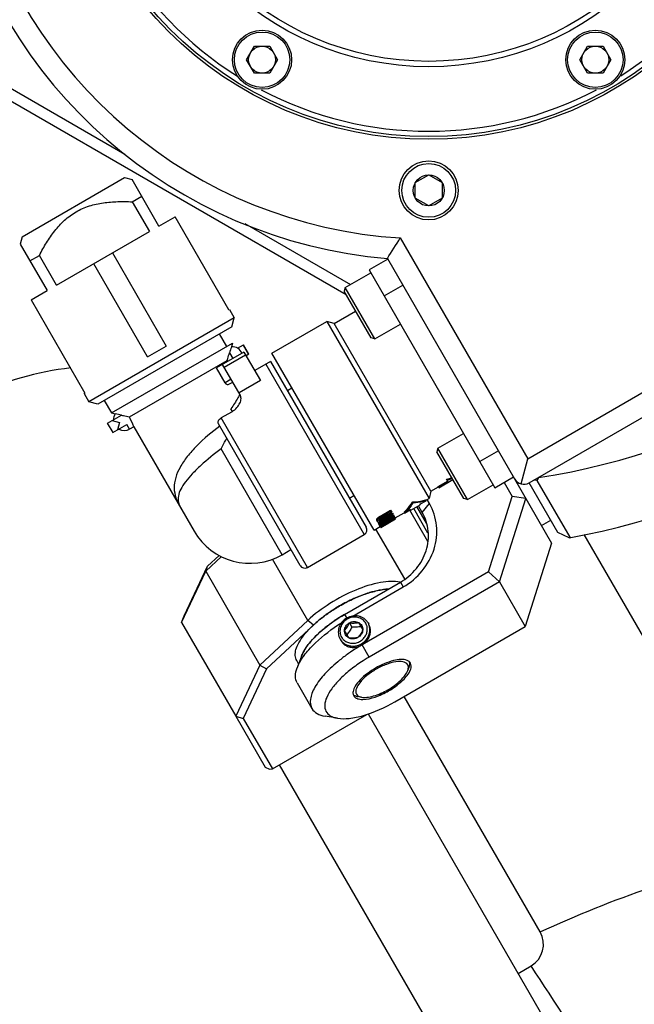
# Model space of a CAD drawing. Header units: millimetres. Extents: x 0 to 2550, y 0 to 1188.
# Tile 6 of 218: x 311 to 322, y 108 to 127. Entities that reach past the tile are written whole.
import ezdxf

# ---------------------------------------------------------------- set-up
doc = ezdxf.new("R2010")
doc.units = ezdxf.units.MM
doc.header["$LTSCALE"] = 46.255
for name, color, linetype in [('A2440103_ABL742', 7, 'CONTINUOUS'), ('CSHCS-BR-M4-12_203_PBL734', 7, 'CONTINUOUS'), ('FWSRM-D10-V4-E2-T2_5_PBL736', 7, 'CONTINUOUS'), ('K3D-JN1AS10ML2-R-V1_JAE_PROPRIE_PBL738', 7, 'CONTINUOUS'), ('K3D-JN1FS10SL2-R8_JAE_CONNECTOR_PBL690', 7, 'CONTINUOUS'), ('M2000901_PBL613', 7, 'CONTINUOUS'), ('M2300101_PBL670', 7, 'CONTINUOUS'), ('M2300202_PBL668', 7, 'CONTINUOUS'), ('M2300301_PBL692', 7, 'CONTINUOUS'), ('M2300602_PBL671', 7, 'CONTINUOUS'), ('M2410102_PBL687', 7, 'CONTINUOUS'), ('M2420202_PBL727', 7, 'CONTINUOUS'), ('M2440103_PBL837', 7, 'CONTINUOUS'), ('M2440802_PBL836', 7, 'CONTINUOUS'), ('P9140503_BOLT_PBL691', 7, 'CONTINUOUS'), ('P9140503_BOLT_PBL726', 7, 'CONTINUOUS'), ('P9140503_BOLT_PBL729', 7, 'CONTINUOUS'), ('P9140506_BOLT_PBL723', 7, 'CONTINUOUS'), ('P9140506_BOLT_PBL724', 7, 'CONTINUOUS'), ('SSHH-ST-M3-5_203_PBL688', 7, 'CONTINUOUS'), ('WFM_0608_06_2_PBL730', 7, 'CONTINUOUS'), ('WFM_0608_06_2_PBL793', 7, 'CONTINUOUS')]:
    doc.layers.add(name, color=color, linetype=linetype)

# ---------------------------------------------------------------- blocks, each defined once
blk = doc.blocks.new('M2440802_PBL836', base_point=(318.483, 131.16))
at = {"layer": 'M2440802_PBL836', "color": 7}
for centre, radius in [((318.483, 131.16), 5.5), ((318.483, 131.16), 5.4), ((318.483, 131.16), 4), ((318.483, 131.16), 3.9), ((316.256, 133.388), 0.42), ((318.483, 131.16), 2.56), ((318.483, 133.16), 0.56), ((320.71, 133.388), 0.42), ((315.333, 131.16), 0.5), ((318.483, 129.16), 0.56), ((316.256, 128.933), 0.42), ((320.71, 128.933), 0.42)]:
    blk.add_circle(centre, radius, dxfattribs=at)
at = {"layer": 'M2440802_PBL836', "color": 134}
for centre in [(316.256, 133.388), (320.71, 133.388), (316.256, 128.933), (320.71, 128.933)]:
    blk.add_arc(centre, 0.5, 255, 195, dxfattribs=at)
at = {"layer": 'M2440802_PBL836', "color": 7}
for centre, radius, start, end in [((318.483, 131.16), 2.66, 181.9695, 178.0305), ((316.751, 132.16), 0.56, 150, 146.699), ((320.215, 132.16), 0.56, 33.3009, 30), ((316.751, 130.16), 0.56, 213.3009, 210), ((320.215, 130.16), 0.56, 330, 326.699)]:
    blk.add_arc(centre, radius, start, end, dxfattribs=at)
blk = doc.blocks.new('M2440103_PBL837', base_point=(318.483, 131.16))
at = {"layer": 'M2440103_PBL837', "color": 7}
blk.add_circle((318.483, 131.16), 6.8, dxfattribs=at)
for start, end in [(62.2779, 117.7554), (122.2446, 177.7221), (2.0757, 57.9243), (182.0757, 237.9243), (302.2446, 357.7221), (242.2779, 297.7554)]:
    blk.add_arc((318.483, 131.16), 6.7, start, end, dxfattribs=at)
blk = doc.blocks.new('A2440103_ABL742', base_point=(318.483, 131.16))
at = {"layer": 'M2440103_PBL837'}
blk.add_blockref('M2440103_PBL837', (318.483, 131.16), dxfattribs=at)
at = {"layer": 'M2440802_PBL836'}
blk.add_blockref('M2440802_PBL836', (318.483, 131.16), dxfattribs=at)

msp = doc.modelspace()

# ---------------------------------------------------------------- linework, layer by layer
at = {"layer": 'CSHCS-BR-M4-12_203_PBL734', "color": 7}
msp.add_line((318.4648, 116.8319), (318.1295, 117.4126), dxfattribs=at)
at = {"layer": 'FWSRM-D10-V4-E2-T2_5_PBL736', "color": 7}
for p, q in [((318.469, 116.9846), (318.2041, 117.4433)), ((318.4425, 117.1705), (318.2648, 117.4783))]:
    msp.add_line(p, q, dxfattribs=at)
at = {"layer": 'K3D-JN1AS10ML2-R-V1_JAE_PROPRIE_PBL738', "color": 0}
for p, q in [((317.7196, 122.0826), (317.3732, 121.8826)), ((317.3732, 121.8826), (319.7132, 117.8296)), ((319.7132, 117.8296), (320.0596, 118.0296))]:
    msp.add_line(p, q, dxfattribs=at)
at = {"layer": 'K3D-JN1AS10ML2-R-V1_JAE_PROPRIE_PBL738', "color": 2}
for p, q in [((317.6532, 121.3976), (317.9996, 121.5976)), ((319.7796, 118.5146), (319.4332, 118.3146))]:
    msp.add_line(p, q, dxfattribs=at)
at = {"layer": 'K3D-JN1FS10SL2-R8_JAE_CONNECTOR_PBL690', "color": 7}
for p, q in [((310.9206, 122.4989), (312.8258, 123.5988)), ((312.8258, 123.5989), (312.9624, 123.5623)), ((313.4624, 122.6962), (312.9624, 123.5622)), ((312.9664, 123.1489), (313.1424, 123.2505)), ((312.9664, 123.1489), (313.2864, 122.5946)), ((313.4624, 122.6962), (313.763, 122.8698)), ((314.763, 121.1377), (313.763, 122.8698)), ((311.5599, 121.5978), (313.2864, 122.5946)), ((310.9206, 122.4989), (310.884, 122.3623)), ((310.884, 122.3622), (311.384, 121.4962)), ((312.5964, 122.1962), (313.5964, 120.4642)), ((311.064, 122.0505), (311.2399, 122.1521)), ((311.5599, 121.5978), (311.2399, 122.1521)), ((313.25, 120.2642), (312.25, 121.9962)), ((311.0833, 121.3227), (311.384, 121.4962)), ((311.0833, 121.3227), (312.0833, 119.5906)), ((314.763, 121.1377), (314.7742, 121.1442)), ((314.7742, 121.1442), (314.8642, 120.9883)), ((316.7252, 120.8849), (317.1236, 121.1149)), ((314.8642, 120.9883), (312.1622, 119.4283)), ((314.8203, 120.8244), (314.8642, 120.9883)), ((315.5667, 120.3315), (316.5886, 120.9215)), ((316.7252, 120.8849), (316.5886, 120.9215)), ((316.5886, 120.9215), (318.4886, 117.6307)), ((318.5252, 117.7673), (316.7252, 120.8849)), ((314.8203, 120.8244), (312.3261, 119.3844)), ((312.5824, 119.2205), (314.834, 120.5205)), ((314.7258, 120.458), (314.5908, 120.6919)), ((314.834, 120.5205), (314.8154, 120.451)), ((313.25, 120.2642), (313.5964, 120.4642)), ((315.0456, 120.354), (314.534, 120.0587)), ((314.9278, 120.4246), (315.0376, 120.488)), ((315.1376, 120.3148), (315.0376, 120.488)), ((315.0456, 120.354), (315.3526, 119.8224)), ((317.4667, 117.0407), (315.5667, 120.3315)), ((312.9129, 119.1458), (314.7335, 120.1969)), ((315.1376, 120.3148), (315.0856, 120.2848)), ((315.5401, 120.1776), (315.2456, 120.0076)), ((315.5401, 120.1776), (317.3201, 117.0946)), ((314.694, 119.7815), (314.534, 120.0587)), ((314.975, 119.5563), (314.6473, 120.124)), ((314.7658, 119.7537), (314.8373, 119.7949)), ((315.3526, 119.8224), (314.9542, 119.5924)), ((315.8526, 119.6364), (315.9392, 119.6864)), ((312.0722, 119.5842), (312.0833, 119.5906)), ((312.0722, 119.5842), (312.1622, 119.4283)), ((312.3261, 119.3844), (312.1622, 119.4283)), ((312.4474, 119.4544), (312.5824, 119.2205)), ((314.9686, 119.5674), (314.9658, 119.5622)), ((314.8128, 119.2374), (314.6222, 119.1274)), ((314.8301, 119.2474), (314.8028, 119.2946)), ((312.5087, 119.0279), (312.7686, 119.178)), ((312.5824, 119.2205), (312.6519, 119.2019)), ((312.5952, 119.0778), (312.7318, 119.0412)), ((312.7673, 119.1802), (312.769, 119.1799)), ((312.6088, 118.8548), (312.5088, 119.028)), ((312.6087, 118.8547), (312.8686, 119.0048)), ((312.7318, 119.0412), (312.6952, 118.9046)), ((312.9965, 118.9632), (312.9186, 118.9182)), ((312.9965, 118.9632), (314.1165, 117.0233)), ((316.0903, 116.3846), (314.571, 119.0161)), ((318.6606, 117.8527), (318.8338, 117.9527)), ((318.6738, 117.8299), (318.9336, 117.9799)), ((318.8438, 117.9354), (318.8145, 117.9862)), ((318.5252, 117.7673), (318.4886, 117.6307)), ((318.5252, 117.7673), (318.6638, 117.8473)), ((318.6738, 117.8299), (318.6606, 117.8527)), ((318.8438, 117.9354), (318.6706, 117.8354)), ((317.0062, 117.6382), (317.0928, 117.6882)), ((318.32, 117.5226), (318.4334, 117.588)), ((318.4334, 117.588), (318.4235, 117.6053)), ((318.4288, 117.5961), (318.4886, 117.6307)), ((313.8713, 117.4481), (313.8764, 117.4392)), ((317.5714, 117.2943), (317.7747, 117.4116)), ((317.7747, 117.4116), (317.7941, 117.3782)), ((318.0334, 117.3571), (318.1468, 117.4226)), ((318.1522, 117.4133), (318.1468, 117.4226)), ((318.1522, 117.4133), (318.3254, 117.5133)), ((318.1897, 117.5484), (318.1802, 117.5649)), ((318.32, 117.5226), (318.3254, 117.5133)), ((317.5155, 117.2207), (317.5265, 117.2016)), ((317.5297, 117.2319), (317.5188, 117.2508)), ((317.5472, 117.1657), (317.8243, 117.3257)), ((317.5577, 117.2196), (317.5574, 117.2201)), ((317.8347, 117.3078), (317.5576, 117.1478)), ((317.5627, 117.139), (317.7701, 117.2588)), ((317.5738, 117.2146), (317.5632, 117.2331)), ((317.5768, 117.1145), (317.8539, 117.2745)), ((317.7857, 117.3927), (317.5824, 117.2753)), ((317.8615, 117.2614), (317.5844, 117.1014)), ((317.5981, 117.2481), (317.5862, 117.2417)), ((317.5863, 117.098), (317.7938, 117.2178)), ((317.5908, 117.2608), (317.7941, 117.3782)), ((317.5909, 117.09), (317.868, 117.25)), ((317.6087, 117.2297), (317.5965, 117.2231)), ((317.5981, 117.2481), (317.8014, 117.3655)), ((317.812, 117.3471), (317.6087, 117.2297)), ((317.6154, 117.218), (317.8187, 117.3354)), ((317.8503, 117.2808), (317.6427, 117.161)), ((317.7701, 117.2588), (317.7703, 117.2584)), ((317.8014, 117.3655), (317.8187, 117.3354)), ((317.8243, 117.3257), (317.867, 117.2518)), ((317.8395, 117.2963), (317.8408, 117.2972)), ((317.8584, 117.2668), (318.0288, 117.3652)), ((317.8678, 117.2505), (317.868, 117.25)), ((318.0235, 117.3743), (318.0334, 117.3571)), ((317.4667, 117.0407), (317.5812, 117.1068)), ((317.5882, 117.0947), (317.5472, 117.1657)), ((317.5737, 117.1228), (317.5724, 117.122)), ((317.5903, 117.0911), (317.5892, 117.093)), ((317.7978, 117.2109), (317.5903, 117.0911)), ((316.2269, 116.348), (317.2835, 116.958)), ((315.7558, 116.584), (315.9203, 116.679))]:
    msp.add_line(p, q, dxfattribs=at)
at = {"layer": 'K3D-JN1FS10SL2-R8_JAE_CONNECTOR_PBL690', "color": 2}
for p, q in [((314.7765, 120.3402), (314.8378, 120.234)), ((315.0289, 120.483), (315.1289, 120.3098)), ((314.6773, 120.0721), (315.0756, 120.3021)), ((315.4535, 120.1276), (317.2835, 116.958)), ((314.8073, 119.8469), (314.694, 119.7815)), ((312.7686, 119.178), (312.7673, 119.1802)), ((316.2269, 116.348), (314.6222, 119.1274)), ((312.9186, 118.9182), (312.8686, 119.0048)), ((315.7558, 116.584), (314.6197, 118.5517)), ((317.5824, 117.2753), (317.5714, 117.2943)), ((317.6087, 117.2297), (317.5981, 117.2481))]:
    msp.add_line(p, q, dxfattribs=at)
at = {"layer": 'K3D-JN1FS10SL2-R8_JAE_CONNECTOR_PBL690', "color": 7}
for centre, radius, start, end in [((314.8278, 120.2514), 0.2, 24.22373, 93.55399), ((315.6442, 120.7227), 1.0515, 210.00011, 211.08992), ((314.602, 119.6025), 0.4216, 300.00304, 302.73669), ((312.8186, 119.0914), 0.2, 146.44601, 180), ((312.3245, 117.1404), 2.0874, 77.75348, 80.97568), ((311.9765, 118.6063), 1.0807, 19.28061, 29.94654), ((312.8186, 119.0914), 0.2, 240, 300), ((318.2728, 119.7354), 1.8312, 287.20644, 290.39413), ((318.2921, 119.7025), 1.813, 287.06836, 290.28936), ((309.6796, 128.9597), 14.2345, 304.01529, 304.66158), ((309.7645, 128.8371), 14.0853, 304.66085, 304.97992), ((317.2335, 117.0446), 0.1, 300, 30), ((315.1558, 117.6233), 1.2, 210, 300), ((316.1769, 116.4346), 0.1, 210, 300)]:
    msp.add_arc(centre, radius, start, end, dxfattribs=at)
at = {"layer": 'K3D-JN1FS10SL2-R8_JAE_CONNECTOR_PBL690', "color": 2}
msp.add_arc((316.0338, 118.6846), 2.4911, 209.74522, 210.00197, dxfattribs=at)
at = {"layer": 'K3D-JN1FS10SL2-R8_JAE_CONNECTOR_PBL690', "color": 7}
for centre, major_axis, ratio, start_param, end_param in [((315.7125, 118.2218), (4.6662, 2.694), 0.3563452, -1.3723251, -1.327026), ((315.8323, 118.2909), (10.11, 5.837), 0.164467, -1.4916845, -1.4710812), ((315.9933, 118.3839), (10.0558, 5.8057), 0.1653543, 4.7854983, 4.8035148), ((317.4451, 119.2221), (10.0558, 5.8057), 0.1653543, -1.6421911, -1.6242003), ((317.2919, 119.1337), (10.11, 5.837), 0.164467, 4.6469934, 4.6675456), ((316.4958, 118.6741), (6.4823, 3.7426), 0.2565077, -1.5499072, -1.5456125)]:
    msp.add_ellipse(centre, major_axis=major_axis, ratio=ratio, start_param=start_param, end_param=end_param, dxfattribs=at)
for points, knots in [([(311.9232, 122.9623), (312.0006, 123.0069), (312.1662, 123.0787), (312.4297, 123.1354), (312.6979, 123.1556), (312.877, 123.1529), (312.9664, 123.1489)], [0, 0, 0, 0, 0.2498212, 0.4997959, 0.7498744, 1, 1, 1, 1]), ([(311.2399, 122.1521), (311.2812, 122.2315), (311.3684, 122.388), (311.52, 122.6102), (311.7008, 122.81), (311.8458, 122.9176), (311.9232, 122.9623)], [0, 0, 0, 0, 0.2501243, 0.5002044, 0.7501738, 1, 1, 1, 1]), ([(314.7335, 120.1969), (314.7369, 120.2092), (314.7505, 120.2572), (314.7652, 120.3049), (314.7765, 120.3402)], [0, 0, 0, 0, 0.2555909, 1, 1, 1, 1]), ([(314.8154, 120.451), (314.8144, 120.4484), (314.8005, 120.4118), (314.7875, 120.3749), (314.7765, 120.3402)], [0, 0, 0, 0, 0.0707852, 1, 1, 1, 1]), ([(314.694, 119.7815), (314.702, 119.7677), (314.7247, 119.7475), (314.7557, 119.7479), (314.7658, 119.7537)], [0, 0, 0, 0, 0.5783088, 1, 1, 1, 1]), ([(314.9658, 119.5622), (314.9552, 119.5427), (314.9043, 119.4515), (314.8494, 119.3624), (314.8028, 119.2946)], [0, 0, 0, 0, 0.2120194, 1, 1, 1, 1]), ([(314.8299, 119.2478), (314.8609, 119.2678), (314.9158, 119.3139), (314.9722, 119.3973), (314.9967, 119.4816), (314.9868, 119.536), (314.975, 119.5563)], [0, 0, 0, 0, 0.3001363, 0.5752949, 0.8089893, 1, 1, 1, 1]), ([(312.769, 119.1799), (312.7806, 119.1773), (312.8288, 119.1666), (312.8767, 119.1551), (312.9129, 119.1458)], [0, 0, 0, 0, 0.2422089, 1, 1, 1, 1]), ([(314.571, 119.0161), (314.5663, 119.0242), (314.5615, 119.0447), (314.5735, 119.0887), (314.601, 119.1151), (314.6222, 119.1274)], [0, 0, 0, 0, 0.2108264, 0.4474865, 1, 1, 1, 1]), ([(314.6197, 118.5517), (314.6288, 118.5682), (314.6644, 118.6337), (314.6995, 118.6993), (314.7255, 118.7485)], [0, 0, 0, 0, 0.2532212, 1, 1, 1, 1]), ([(318.1802, 117.5649), (318.2016, 117.5649), (318.284, 117.5681), (318.366, 117.5847), (318.4235, 117.6053)], [0, 0, 0, 0, 0.2597626, 1, 1, 1, 1]), ([(318.4334, 117.588), (318.4146, 117.5813), (318.3355, 117.5574), (318.2522, 117.5482), (318.1897, 117.5484)], [0, 0, 0, 0, 0.242245, 1, 1, 1, 1]), ([(318.0235, 117.3743), (318.0387, 117.3873), (318.0991, 117.4435), (318.1488, 117.5108), (318.1802, 117.5649)], [0, 0, 0, 0, 0.242428, 1, 1, 1, 1]), ([(318.1897, 117.5484), (318.179, 117.5298), (318.1352, 117.4598), (318.0799, 117.3967), (318.0334, 117.3571)], [0, 0, 0, 0, 0.2599864, 1, 1, 1, 1]), ([(317.5188, 117.2508), (317.5152, 117.2456), (317.5098, 117.2352), (317.5135, 117.2246), (317.5155, 117.2207)], [0, 0, 0, 0, 0.5914538, 1, 1, 1, 1]), ([(317.5714, 117.2943), (317.5661, 117.2911), (317.5466, 117.2793), (317.5288, 117.264), (317.5188, 117.2508)], [0, 0, 0, 0, 0.2736134, 1, 1, 1, 1]), ([(317.5297, 117.2319), (317.5261, 117.2268), (317.5208, 117.2166), (317.5243, 117.2059), (317.5262, 117.2021)], [0, 0, 0, 0, 0.592193, 1, 1, 1, 1]), ([(317.5614, 117.2619), (317.5582, 117.2595), (317.5465, 117.2508), (317.5361, 117.2403), (317.5297, 117.2319)], [0, 0, 0, 0, 0.2756498, 1, 1, 1, 1]), ([(317.5529, 117.1917), (317.5578, 117.1927), (317.5797, 117.1987), (317.6, 117.2093), (317.6154, 117.218)], [0, 0, 0, 0, 0.2182257, 1, 1, 1, 1]), ([(317.5574, 117.2201), (317.5562, 117.2224), (317.5547, 117.2289), (317.5582, 117.2347), (317.5604, 117.2378)], [0, 0, 0, 0, 0.4018806, 1, 1, 1, 1]), ([(317.5738, 117.2146), (317.5718, 117.2143), (317.5661, 117.2136), (317.5598, 117.2164), (317.5577, 117.2196)], [0, 0, 0, 0, 0.3446966, 1, 1, 1, 1]), ([(317.5604, 117.2378), (317.5622, 117.24), (317.5712, 117.249), (317.5822, 117.2558), (317.5908, 117.2608)], [0, 0, 0, 0, 0.222043, 1, 1, 1, 1]), ([(317.5862, 117.2417), (317.5842, 117.2407), (317.5768, 117.2371), (317.569, 117.2344), (317.5632, 117.2331)], [0, 0, 0, 0, 0.270918, 1, 1, 1, 1]), ([(317.5965, 117.2231), (317.5946, 117.2221), (317.5873, 117.2187), (317.5796, 117.2159), (317.5738, 117.2146)], [0, 0, 0, 0, 0.2704406, 1, 1, 1, 1]), ([(317.5265, 117.2016), (317.5287, 117.1982), (317.5359, 117.1902), (317.5471, 117.1908), (317.5529, 117.1917)], [0, 0, 0, 0, 0.4068959, 1, 1, 1, 1])]:
    msp.add_open_spline(points, degree=3, knots=knots, dxfattribs=at)
at = {"layer": 'K3D-JN1FS10SL2-R8_JAE_CONNECTOR_PBL690', "color": 2}
for points, knots in [([(314.5947, 118.9751), (314.4431, 118.8656), (314.2306, 118.6865), (313.9921, 118.4189), (313.8205, 118.1703), (313.7227, 117.8956), (313.7737, 117.6293), (313.8357, 117.5104), (313.871, 117.4486)], [0, 0, 0, 0, 0.3001135, 0.4436515, 0.5733494, 0.7864295, 0.8857817, 1, 1, 1, 1]), ([(314.6197, 118.5517), (314.4894, 118.4547), (314.3046, 118.3063), (314.0877, 118.0964), (313.9603, 117.9498), (313.8693, 117.8122), (313.8183, 117.6825), (313.8173, 117.5557), (313.8516, 117.4831), (313.8713, 117.4481)], [0, 0, 0, 0, 0.3390206, 0.4933571, 0.6292248, 0.7433089, 0.8364023, 0.9161781, 1, 1, 1, 1])]:
    msp.add_open_spline(points, degree=3, knots=knots, dxfattribs=at)
at = {"layer": 'K3D-JN1FS10SL2-R8_JAE_CONNECTOR_PBL690', "color": 7}
for points in [[(317.5632, 117.2331), (317.5613, 117.2328), (317.5594, 117.2326), (317.5574, 117.2326)], [(317.5824, 117.2753), (317.5753, 117.2711), (317.5682, 117.2667), (317.5614, 117.2619)]]:
    msp.add_open_spline(points, degree=3, dxfattribs=at)
at = {"layer": 'M2000901_PBL613', "color": 7}
msp.add_line((321.3701, 116.9597), (325.4992, 109.8079), dxfattribs=at)
at = {"layer": 'M2000901_PBL613', "color": 2}
for p, q in [((320.5563, 109.5692), (318.0285, 113.9475)), ((320.145, 108.7952), (320.3871, 108.9349))]:
    msp.add_line(p, q, dxfattribs=at)
msp.add_arc((320.1545, 109.3367), 0.4642, 300.06229, 30.06223, dxfattribs=at)
for points, knots in [([(311.8212, 120.058), (311.2023, 119.9874), (309.9753, 119.6388), (308.9533, 118.8807), (308.5126, 118.44)], [0, 0, 0, 0, 0.499878, 1, 1, 1, 1]), ([(320.5563, 109.5692), (321.2329, 109.8755), (322.3483, 110.337), (323.6556, 110.7178), (324.3605, 110.8143), (324.6751, 110.8188), (324.8615, 110.7896), (324.9555, 110.7497), (324.9707, 110.7232)], [0, 0, 0, 0, 0.4799135, 0.7797069, 0.8749474, 0.9402275, 0.9802656, 1, 1, 1, 1]), ([(323.238, 104.5243), (323.1808, 104.6235), (322.9633, 104.9705), (322.4624, 105.7625), (321.5715, 107.1349), (320.8352, 108.256), (320.3871, 108.9349)], [0, 0, 0, 0, 0.0654457, 0.2338512, 0.535328, 1, 1, 1, 1])]:
    msp.add_open_spline(points, degree=3, knots=knots, dxfattribs=at)
at = {"layer": 'M2300101_PBL670', "color": 7}
for p, q in [((320.0796, 117.995), (320.7695, 116.8)), ((319.8864, 117.9296), (320.0383, 117.6664)), ((318.4972, 117.5357), (318.4539, 117.6107)), ((319.5968, 116.2655), (320.0383, 117.6664)), ((319.8002, 116.0789), (320.2895, 117.6314)), ((320.2895, 117.6314), (320.0383, 117.6664)), ((318.364, 117.3664), (318.2907, 117.4933)), ((320.7695, 116.8), (320.2802, 115.2475)), ((319.5968, 116.2655), (317.2436, 114.9069)), ((319.5968, 116.2655), (319.8002, 116.0789)), ((316.917, 115.4726), (317.9563, 116.0726)), ((317.0734, 115.4436), (318.0079, 115.9832)), ((319.8002, 116.0789), (317.3729, 114.6775)), ((319.8002, 116.0789), (320.2802, 115.2475)), ((317.8553, 113.8475), (320.2802, 115.2475)), ((316.1173, 114.6985), (316.0356, 114.4801)), ((317.3753, 114.6789), (317.373, 114.6774)), ((316.0363, 114.1982), (316.3112, 113.722)), ((316.785, 113.542), (316.555, 113.5805))]:
    msp.add_line(p, q, dxfattribs=at)
at = {"layer": 'M2300101_PBL670', "color": 2}
for p, q in [((318.364, 117.3664), (318.4972, 117.5357)), ((317.9563, 116.0726), (318.0079, 115.9832)), ((316.917, 115.4726), (316.9571, 115.4033)), ((317.3753, 114.6789), (317.2436, 114.9069))]:
    msp.add_line(p, q, dxfattribs=at)
at = {"layer": 'M2300101_PBL670', "color": 134}
msp.add_arc((317.0656, 115.1067), 0.2457, 209.27054, 210.31396, dxfattribs=at)
at = {"layer": 'M2300101_PBL670', "color": 7}
for centre, radius, start, end in [((318.9715, 111.9131), 3.4566, 119.99142, 124.21193), ((318.7799, 112.1871), 3.1223, 125.02562, 128.75994), ((318.9037, 112.0138), 3.3353, 124.22044, 125.05773), ((318.8631, 112.1018), 2.9758, 120.05148, 123.25559)]:
    msp.add_arc(centre, radius, start, end, dxfattribs=at)
for points, knots in [([(318.0079, 115.9832), (318.1427, 116.061), (318.384, 116.2645), (318.6083, 116.6724), (318.6603, 117.1242), (318.569, 117.4113), (318.4972, 117.5357)], [0, 0, 0, 0, 0.25999, 0.5142172, 0.7601213, 1, 1, 1, 1]), ([(317.9563, 116.0726), (318.0686, 116.1375), (318.2696, 116.3071), (318.4566, 116.647), (318.4999, 117.0235), (318.4239, 117.2628), (318.364, 117.3664)], [0, 0, 0, 0, 0.25999, 0.5142172, 0.7601213, 1, 1, 1, 1]), ([(316.256, 114.9311), (316.3391, 115.0357), (316.5478, 115.2349), (316.7851, 115.3964), (316.917, 115.4726)], [0, 0, 0, 0, 0.467103, 1, 1, 1, 1]), ([(316.2514, 114.8158), (316.2905, 114.8603), (316.4712, 115.0471), (316.6808, 115.2046), (316.8502, 115.3116)], [0, 0, 0, 0, 0.2284188, 1, 1, 1, 1]), ([(316.1173, 114.6985), (316.122, 114.7113), (316.1448, 114.766), (316.175, 114.8174), (316.2004, 114.8553)], [0, 0, 0, 0, 0.2295736, 1, 1, 1, 1]), ([(316.0356, 114.4801), (316.0416, 114.496), (316.0704, 114.5646), (316.109, 114.6289), (316.1416, 114.6762)], [0, 0, 0, 0, 0.2283437, 1, 1, 1, 1]), ([(316.1416, 114.6762), (316.1497, 114.6878), (316.1841, 114.7359), (316.2216, 114.7819), (316.2514, 114.8158)], [0, 0, 0, 0, 0.2385728, 1, 1, 1, 1]), ([(316.0363, 114.1982), (316.0145, 114.2358), (315.9929, 114.335), (316.0171, 114.4305), (316.0356, 114.4801)], [0, 0, 0, 0, 0.4510664, 1, 1, 1, 1]), ([(316.8252, 114.6218), (316.7282, 114.5439), (316.5592, 114.3897), (316.3899, 114.1754), (316.3092, 114.0099), (316.271, 113.877), (316.2817, 113.7731), (316.3112, 113.722)], [0, 0, 0, 0, 0.3394234, 0.62244, 0.7389444, 0.8388141, 1, 1, 1, 1]), ([(317.2313, 114.5902), (317.155, 114.5402), (317.0123, 114.4369), (316.8257, 114.2698), (316.6805, 114.1027), (316.5841, 113.9437), (316.5396, 113.7979), (316.5598, 113.6659), (316.6543, 113.5738), (316.7387, 113.5497), (316.785, 113.542)], [0, 0, 0, 0, 0.1880471, 0.3621249, 0.5152279, 0.6424228, 0.7429902, 0.8239786, 0.9032701, 1, 1, 1, 1]), ([(317.4933, 114.4745), (317.3889, 114.4143), (317.2496, 114.3129), (317.1181, 114.1542), (317.081, 114.0747), (317.0752, 114.0385)], [0, 0, 0, 0, 0.5859421, 0.8214877, 1, 1, 1, 1]), ([(318.08, 114.6186), (318.0457, 114.6317), (317.9583, 114.6393), (317.7551, 114.6048), (317.5977, 114.5348), (317.4933, 114.4745)], [0, 0, 0, 0, 0.1785123, 0.4140579, 1, 1, 1, 1]), ([(318.1307, 114.4153), (318.1334, 114.4209), (318.1431, 114.4416), (318.1505, 114.4634), (318.1539, 114.4797)], [0, 0, 0, 0, 0.2697775, 1, 1, 1, 1]), ([(318.1569, 114.4999), (318.1574, 114.5062), (318.1581, 114.5296), (318.1521, 114.5534), (318.1436, 114.5682)], [0, 0, 0, 0, 0.2699047, 1, 1, 1, 1]), ([(317.7373, 114.0519), (317.8244, 114.1022), (317.9714, 114.2069), (318.0953, 114.3441), (318.1307, 114.4153)], [0, 0, 0, 0, 0.5583504, 1, 1, 1, 1]), ([(317.087, 113.9582), (317.0956, 113.9434), (317.1132, 113.9263), (317.1338, 113.9152), (317.1395, 113.9125)], [0, 0, 0, 0, 0.7300953, 1, 1, 1, 1]), ([(317.2596, 113.8923), (317.3359, 113.8938), (317.5032, 113.934), (317.657, 114.0055), (317.7373, 114.0519)], [0, 0, 0, 0, 0.4512831, 1, 1, 1, 1]), ([(316.785, 113.542), (316.8564, 113.53), (317.0213, 113.5331), (317.3896, 113.6133), (317.6702, 113.7407), (317.8553, 113.8475)], [0, 0, 0, 0, 0.1924447, 0.4318573, 1, 1, 1, 1]), ([(317.1585, 113.905), (317.1635, 113.9034), (317.1855, 113.8971), (317.2083, 113.894), (317.2258, 113.8929)], [0, 0, 0, 0, 0.2311308, 1, 1, 1, 1]), ([(316.3112, 113.722), (316.3329, 113.6843), (316.408, 113.616), (316.5028, 113.5892), (316.555, 113.5805)], [0, 0, 0, 0, 0.4510664, 1, 1, 1, 1])]:
    msp.add_open_spline(points, degree=3, knots=knots, dxfattribs=at)
at = {"layer": 'M2300101_PBL670', "color": 134}
for points, knots in [([(317.2436, 114.9069), (317.2476, 114.9098), (317.2556, 114.9154), (317.2656, 114.9224), (317.2736, 114.928), (317.2785, 114.9315), (317.2825, 114.9343), (317.2855, 114.9364), (317.288, 114.9382), (317.2898, 114.9394), (317.2907, 114.9401), (317.2915, 114.9406), (317.2921, 114.9413), (317.293, 114.9421), (317.2945, 114.9436), (317.2966, 114.9458), (317.2991, 114.9484), (317.3025, 114.9518), (317.3068, 114.9562), (317.3119, 114.9613), (317.317, 114.9665), (317.3212, 114.9708), (317.3246, 114.9743), (317.3272, 114.9769), (317.3293, 114.9791), (317.3308, 114.9806), (317.3316, 114.9814), (317.3323, 114.982), (317.3328, 114.9828), (317.3335, 114.9838), (317.3346, 114.9856), (317.3363, 114.988), (317.3383, 114.991), (317.341, 114.995), (317.3443, 114.9999), (317.3484, 115.0059), (317.3524, 115.0119), (317.3557, 115.0168), (317.3584, 115.0208), (317.3604, 115.0238), (317.3621, 115.0263), (317.3633, 115.028), (317.3639, 115.029), (317.3645, 115.0297), (317.3648, 115.0306), (317.3653, 115.0317), (317.3661, 115.0336), (317.3673, 115.0364), (317.3687, 115.0397), (317.3706, 115.0441), (317.3729, 115.0496), (317.3758, 115.0562), (317.3786, 115.0629), (317.381, 115.0684), (317.3828, 115.0728), (317.3843, 115.0761), (317.3854, 115.0789), (317.3863, 115.0808), (317.3867, 115.0819), (317.3871, 115.0827), (317.3873, 115.0836), (317.3875, 115.0847), (317.3879, 115.0867), (317.3885, 115.0896), (317.3892, 115.093), (317.3902, 115.0975), (317.3914, 115.1032), (317.3928, 115.11), (317.3943, 115.1168), (317.3954, 115.1225), (317.3964, 115.127), (317.3971, 115.1304), (317.3977, 115.1333), (317.3981, 115.1353), (317.3984, 115.1364), (317.3986, 115.1372), (317.3985, 115.1381), (317.3986, 115.1392), (317.3986, 115.1412), (317.3986, 115.1441), (317.3986, 115.1475), (317.3986, 115.1521), (317.3987, 115.1578), (317.3987, 115.1646), (317.3987, 115.1715), (317.3988, 115.1772), (317.3988, 115.1818), (317.3988, 115.1852), (317.3988, 115.188), (317.3989, 115.19), (317.3988, 115.1912), (317.3989, 115.192), (317.3987, 115.1929), (317.3985, 115.194), (317.3981, 115.1959), (317.3975, 115.1987), (317.3968, 115.202), (317.3959, 115.2064), (317.3948, 115.2119), (317.3934, 115.2185), (317.3921, 115.2252), (317.391, 115.2307), (317.3901, 115.2351), (317.3894, 115.2384), (317.3888, 115.2412), (317.3884, 115.2431), (317.3882, 115.2442), (317.3881, 115.2451), (317.3877, 115.2458), (317.3872, 115.2469), (317.3864, 115.2487), (317.3853, 115.2513), (317.3839, 115.2544), (317.3821, 115.2586), (317.3798, 115.2638), (317.3761, 115.2721), (317.3715, 115.2826), (317.3678, 115.2909), (317.366, 115.2951)], [0, 0, 0, 0, 0.03125, 0.0625, 0.078125, 0.09375, 0.1015625, 0.109375, 0.1171875, 0.1210938, 0.1230469, 0.125, 0.1269531, 0.1289062, 0.1328125, 0.140625, 0.1484375, 0.15625, 0.171875, 0.1875, 0.203125, 0.21875, 0.2265625, 0.234375, 0.2421875, 0.2460938, 0.2480469, 0.25, 0.2519531, 0.2539062, 0.2578125, 0.265625, 0.2734375, 0.28125, 0.296875, 0.3125, 0.328125, 0.34375, 0.3515625, 0.359375, 0.3671875, 0.3710938, 0.3730469, 0.375, 0.3769531, 0.3789062, 0.3828125, 0.390625, 0.3984375, 0.40625, 0.421875, 0.4375, 0.453125, 0.46875, 0.4765625, 0.484375, 0.4921875, 0.4960938, 0.4980469, 0.5, 0.5019531, 0.5039062, 0.5078125, 0.515625, 0.5234375, 0.53125, 0.546875, 0.5625, 0.578125, 0.59375, 0.6015625, 0.609375, 0.6171875, 0.6210938, 0.6230469, 0.625, 0.6269531, 0.6289062, 0.6328125, 0.640625, 0.6484375, 0.65625, 0.671875, 0.6875, 0.703125, 0.71875, 0.7265625, 0.734375, 0.7421875, 0.7460938, 0.7480469, 0.75, 0.7519531, 0.7539062, 0.7578125, 0.765625, 0.7734375, 0.78125, 0.796875, 0.8125, 0.828125, 0.84375, 0.8515625, 0.859375, 0.8671875, 0.8710938, 0.8730469, 0.875, 0.8769531, 0.8789062, 0.8828125, 0.890625, 0.8984375, 0.90625, 0.921875, 0.9375, 0.96875, 1, 1, 1, 1]), ([(316.8535, 114.9826), (316.8586, 114.9738), (316.8767, 114.9469), (316.9162, 114.9078), (316.9735, 114.8762), (317.0387, 114.8598), (317.1081, 114.8593), (317.1808, 114.8756), (317.2237, 114.8954), (317.2436, 114.9069)], [0, 0, 0, 0, 0.070873, 0.2257275, 0.380582, 0.5354365, 0.690291, 0.8451455, 1, 1, 1, 1])]:
    msp.add_open_spline(points, degree=3, knots=knots, dxfattribs=at)
at = {"layer": 'M2300101_PBL670', "color": 7}
for points in [[(316.2004, 114.8553), (316.2179, 114.8813), (316.2366, 114.9066), (316.256, 114.9311)], [(318.1092, 114.6039), (318.1001, 114.6099), (318.0902, 114.6147), (318.08, 114.6186)], [(318.1251, 114.5914), (318.1202, 114.596), (318.1148, 114.6002), (318.1092, 114.6039)], [(318.1436, 114.5682), (318.1386, 114.5768), (318.1323, 114.5846), (318.1251, 114.5914)], [(318.1539, 114.4797), (318.1553, 114.4864), (318.1563, 114.4931), (318.1569, 114.4999)], [(317.0752, 114.0385), (317.0735, 114.0277), (317.0727, 114.0167), (317.0734, 114.0059)], [(317.0734, 114.0059), (317.0737, 113.9991), (317.0747, 113.9924), (317.0762, 113.9858)], [(317.0762, 113.9858), (317.0785, 113.9762), (317.0821, 113.9668), (317.087, 113.9582)], [(317.1395, 113.9125), (317.1457, 113.9097), (317.1521, 113.9072), (317.1585, 113.905)], [(317.2258, 113.8929), (317.237, 113.8922), (317.2483, 113.892), (317.2596, 113.8923)]]:
    msp.add_open_spline(points, degree=3, dxfattribs=at)
at = {"layer": 'M2300202_PBL668', "color": 7}
for p, q in [((318.0368, 116.1331), (317.5013, 117.0607)), ((314.3347, 116.2773), (314.6276, 116.5505)), ((314.3669, 116.368), (314.5843, 116.5707)), ((313.9311, 115.4449), (314.3669, 116.368)), ((314.3347, 116.2773), (314.3669, 116.368)), ((313.8849, 115.3248), (314.3347, 116.2773)), ((314.3347, 116.2773), (315.3428, 114.5311)), ((313.8849, 115.3248), (313.9311, 115.4449)), ((313.8849, 115.3248), (314.8931, 113.5786)), ((316.2313, 115.3599), (315.3428, 114.5311)), ((316.3378, 115.2756), (315.4667, 114.463)), ((315.3428, 114.5311), (314.8931, 113.5786)), ((315.3428, 114.5311), (315.4667, 114.463)), ((315.4667, 114.463), (315.0309, 113.5399)), ((314.8931, 113.5786), (315.0309, 113.5399)), ((314.8931, 113.5786), (315.442, 112.6289)), ((315.5744, 112.5995), (317.3295, 113.613)), ((315.0309, 113.5399), (315.5744, 112.5995)), ((315.442, 112.6289), (315.5182, 112.5969)), ((315.5182, 112.5969), (315.5744, 112.5995))]:
    msp.add_line(p, q, dxfattribs=at)
at = {"layer": 'M2300202_PBL668', "color": 2}
for p, q in [((316.2313, 115.3599), (315.5736, 116.4991)), ((316.3378, 115.2756), (316.2313, 115.3599))]:
    msp.add_line(p, q, dxfattribs=at)
at = {"layer": 'M2300202_PBL668', "color": 7}
for centre, radius, start, end in [((317.8201, 114.6176), 1.3299, 97.79271, 98.91655), ((318.2845, 113.1087), 2.9142, 114.16041, 120.05007), ((318.2122, 113.2663), 2.7409, 113.79474, 114.13025), ((317.9933, 113.8597), 2.108, 106.79228, 107.4368), ((318.2834, 113.1018), 2.9197, 119.96385, 125.83976), ((318.1785, 113.2506), 2.7376, 125.88137, 126.22824), ((317.7756, 113.7341), 2.1079, 132.56329, 133.00834)]:
    msp.add_arc(centre, radius, start, end, dxfattribs=at)
for points, knots in [([(317.9491, 116.0705), (317.8956, 116.0826), (317.7733, 116.0911), (317.4924, 116.0591), (317.1014, 115.932), (316.6441, 115.6923), (316.3585, 115.4785), (316.2313, 115.3599)], [0, 0, 0, 0, 0.0863472, 0.1905821, 0.4431202, 0.7266364, 1, 1, 1, 1]), ([(317.614, 115.9314), (317.5956, 115.9285), (317.5181, 115.9148), (317.4418, 115.8952), (317.3843, 115.8779)], [0, 0, 0, 0, 0.2368664, 1, 1, 1, 1]), ([(317.3616, 115.8709), (317.3406, 115.8643), (317.2542, 115.8357), (317.1695, 115.8021), (317.1064, 115.7742)], [0, 0, 0, 0, 0.2420921, 1, 1, 1, 1]), ([(316.5605, 115.4589), (316.5417, 115.4451), (316.4692, 115.3906), (316.3994, 115.3323), (316.3498, 115.2867)], [0, 0, 0, 0, 0.2574449, 1, 1, 1, 1])]:
    msp.add_open_spline(points, degree=3, knots=knots, dxfattribs=at)
msp.add_open_spline([(317.7284, 115.944), (317.6988, 115.9422), (317.6692, 115.9392), (317.6398, 115.9352)], degree=3, dxfattribs=at)
at = {"layer": 'M2300301_PBL692', "color": 7}
for p, q in [((317.355, 113.6225), (331.2339, 89.6091)), ((315.7022, 112.6733), (329.5833, 88.656))]:
    msp.add_line(p, q, dxfattribs=at)
at = {"layer": 'M2300602_PBL671', "color": 7}
for p, q in [((318.0919, 114.4275), (318.1164, 114.493)), ((317.2348, 113.9326), (317.1657, 113.9442))]:
    msp.add_line(p, q, dxfattribs=at)
for points, knots in [([(318.0916, 114.5382), (318.0543, 114.6029), (317.8742, 114.604), (317.689, 114.5466), (317.5663, 114.4889), (317.5053, 114.4537)], [0, 0, 0, 0, 0.361328, 0.6593339, 1, 1, 1, 1]), ([(318.0919, 114.4275), (318.0941, 114.4334), (318.1012, 114.4549), (318.1048, 114.4779), (318.104, 114.4943)], [0, 0, 0, 0, 0.2752918, 1, 1, 1, 1]), ([(318.1164, 114.493), (318.1189, 114.4998), (318.127, 114.5245), (318.1309, 114.5509), (318.1296, 114.5697)], [0, 0, 0, 0, 0.2762612, 1, 1, 1, 1]), ([(317.5053, 114.4537), (317.4444, 114.4186), (317.333, 114.3411), (317.1908, 114.2094), (317.1017, 114.0529), (317.139, 113.9882)], [0, 0, 0, 0, 0.3406662, 0.638672, 1, 1, 1, 1]), ([(317.2347, 113.9326), (317.2675, 113.9272), (317.343, 113.9286), (317.5119, 113.9654), (317.7301, 114.0643), (317.9249, 114.2038), (318.0413, 114.3317), (318.0802, 114.3964), (318.0919, 114.4275)], [0, 0, 0, 0, 0.0962066, 0.2159152, 0.5, 0.7840848, 0.9037934, 1, 1, 1, 1]), ([(317.0927, 113.971), (317.0976, 113.9677), (317.1202, 113.9547), (317.1459, 113.9475), (317.1657, 113.9442)], [0, 0, 0, 0, 0.2269455, 1, 1, 1, 1]), ([(317.1708, 113.9556), (317.1752, 113.9528), (317.1951, 113.9417), (317.2174, 113.9355), (317.2347, 113.9326)], [0, 0, 0, 0, 0.2276091, 1, 1, 1, 1])]:
    msp.add_open_spline(points, degree=3, knots=knots, dxfattribs=at)
for points in [[(318.104, 114.4943), (318.1032, 114.5095), (318.0992, 114.5251), (318.0916, 114.5382)], [(318.1296, 114.5697), (318.1291, 114.5769), (318.128, 114.5842), (318.1261, 114.5912)], [(317.0758, 113.9848), (317.081, 113.9797), (317.0867, 113.9751), (317.0927, 113.971)], [(317.139, 113.9882), (317.1466, 113.9751), (317.1581, 113.9638), (317.1708, 113.9556)]]:
    msp.add_open_spline(points, degree=3, dxfattribs=at)
at = {"layer": 'M2410102_PBL687', "color": 7}
for p, q in [((309.5393, 125.9318), (312.8269, 124.0337)), ((309.4393, 125.7585), (316.9442, 121.4256)), ((315.0615, 122.7435), (317.0269, 121.6088)), ((320.5009, 117.9625), (320.4412, 117.9728)), ((320.5278, 118.0186), (320.5009, 117.9625)), ((321.1144, 116.9081), (320.5009, 117.9625)), ((320.526, 118.0218), (320.5278, 118.0186)), ((320.888, 116.9948), (320.3528, 117.9218)), ((321.0972, 116.8981), (320.888, 116.9948)), ((321.1179, 116.9019), (321.1144, 116.9081)), ((321.1179, 116.9019), (321.1144, 116.9081))]:
    msp.add_line(p, q, dxfattribs=at)
for radius, start, end in [(13.3, 278.84438, 321.15562), (14.5, 280.38706, 319.61294)]:
    msp.add_arc((318.4829, 131.1605), radius, start, end, dxfattribs=at)
at = {"layer": 'M2420202_PBL727', "color": 7}
for p, q in [((320.326, 118.3682), (328.6398, 123.1682)), ((320.3528, 117.9218), (329.013, 122.9218)), ((317.954, 122.4766), (320.326, 118.3682)), ((317.7135, 122.0931), (320.0796, 117.995)), ((320.201, 117.9018), (320.326, 118.3682))]:
    msp.add_line(p, q, dxfattribs=at)
msp.add_circle((318.4829, 131.1605), 6.85, dxfattribs=at)
for centre, radius, start, end in [((318.4829, 131.1605), 9.1, 334.8499, 265.15009), ((318.4829, 131.1605), 8.7, 333.48538, 266.51462), ((285.6271, 142.4784), 38.0145, 327.57122, 328.25348), ((320.2528, 118.095), 0.2, 210, 300)]:
    msp.add_arc(centre, radius, start, end, dxfattribs=at)
at = {"layer": 'P9140503_BOLT_PBL691', "color": 7}
for p, q in [((318.6549, 118.5627), (319.1312, 118.8377)), ((318.6549, 118.5627), (318.6366, 118.4944)), ((319.2049, 117.61), (318.6549, 118.5627)), ((319.1366, 117.6283), (318.6366, 118.4944)), ((319.2049, 117.61), (319.6812, 117.885)), ((319.2049, 117.61), (319.1366, 117.6283))]:
    msp.add_line(p, q, dxfattribs=at)
at = {"layer": 'P9140503_BOLT_PBL726', "color": 7}
for p, q in [((316.9289, 121.5522), (317.4052, 121.8272)), ((316.9289, 121.5522), (316.9106, 121.4839)), ((317.4106, 120.6178), (316.9106, 121.4839)), ((317.4789, 120.5995), (316.9289, 121.5522)), ((317.4789, 120.5995), (317.9552, 120.8745)), ((317.4789, 120.5995), (317.4106, 120.6178))]:
    msp.add_line(p, q, dxfattribs=at)
at = {"layer": 'P9140503_BOLT_PBL729', "color": 7}
for p, q in [((318.2329, 123.5048), (318.4829, 123.6491)), ((318.4829, 123.6491), (318.7329, 123.5048)), ((318.2329, 123.2161), (318.2329, 123.5048)), ((318.7329, 123.5048), (318.7329, 123.2161)), ((318.4829, 123.0718), (318.2329, 123.2161)), ((318.7329, 123.2161), (318.4829, 123.0718))]:
    msp.add_line(p, q, dxfattribs=at)
for radius in [0.55, 0.5, 0.2887]:
    msp.add_circle((318.4829, 123.3605), radius, dxfattribs=at)
at = {"layer": 'P9140506_BOLT_PBL723', "color": 7}
for p, q in [((321.2942, 125.7911), (321.4386, 126.0411)), ((321.4386, 126.0411), (321.7273, 126.0411)), ((321.7273, 126.0411), (321.8716, 125.7911)), ((321.4386, 125.5411), (321.2942, 125.7911)), ((321.8716, 125.7911), (321.7273, 125.5411)), ((321.7273, 125.5411), (321.4386, 125.5411))]:
    msp.add_line(p, q, dxfattribs=at)
for radius in [0.55, 0.5154, 0.25]:
    msp.add_circle((321.5829, 125.7911), radius, dxfattribs=at)
at = {"layer": 'P9140506_BOLT_PBL724', "color": 7}
for p, q in [((315.0942, 125.7911), (315.2386, 126.0411)), ((315.2386, 126.0411), (315.5273, 126.0411)), ((315.5273, 126.0411), (315.6716, 125.7911)), ((315.2386, 125.5411), (315.0942, 125.7911)), ((315.6716, 125.7911), (315.5273, 125.5411)), ((315.5273, 125.5411), (315.2386, 125.5411))]:
    msp.add_line(p, q, dxfattribs=at)
for radius in [0.55, 0.5154, 0.25]:
    msp.add_circle((315.3829, 125.7911), radius, dxfattribs=at)
at = {"layer": 'SSHH-ST-M3-5_203_PBL688', "color": 7}
for p, q in [((317.0068, 115.3172), (317.0521, 115.2387)), ((317.1764, 115.3234), (317.2558, 115.186)), ((317.2217, 115.2449), (317.221, 115.2448)), ((317.2217, 115.2449), (317.221, 115.2448)), ((317.354, 115.3158), (317.366, 115.2951)), ((316.8344, 115.0158), (316.8529, 114.9838)), ((316.996, 115.036), (316.9166, 115.1734)), ((316.9624, 115.0955), (316.9619, 115.0949)), ((316.9624, 115.0955), (316.9619, 115.0949))]:
    msp.add_line(p, q, dxfattribs=at)
for centre, radius, start, end in [((317.1086, 115.1409), 0.2831, 119.95341, 120.12787), ((317.1213, 115.2001), 0.2194, 20.15568, 29.98377), ((317.121, 115.2), 0.2197, 19.06493, 20.15351), ((317.1166, 115.1987), 0.2243, 5.04539, 19.00599), ((317.0509, 115.1594), 0.2194, 210.0159, 219.78094), ((317.053, 115.1612), 0.2221, 219.80545, 228.97853), ((317.0542, 115.1626), 0.2239, 228.9707, 229.50717)]:
    msp.add_arc(centre, radius, start, end, dxfattribs=at)
for points, knots in [([(316.9567, 115.404), (316.923, 115.3845), (316.8627, 115.3337), (316.8155, 115.2478), (316.7999, 115.1739), (316.7996, 115.1184), (316.8106, 115.0647), (316.8254, 115.0314), (316.8344, 115.0158)], [0, 0, 0, 0, 0.2592906, 0.512871, 0.6371387, 0.7594096, 0.8801247, 1, 1, 1, 1]), ([(316.9665, 115.3858), (316.9374, 115.3689), (316.8853, 115.3248), (316.8446, 115.2504), (316.8311, 115.1865), (316.8309, 115.1385), (316.8405, 115.092), (316.8532, 115.0632), (316.861, 115.0497)], [0, 0, 0, 0, 0.2592926, 0.512862, 0.6371258, 0.7593962, 0.880116, 1, 1, 1, 1]), ([(317.354, 115.3158), (317.345, 115.3314), (317.3235, 115.3608), (317.2825, 115.3972), (317.2343, 115.4247), (317.1625, 115.4481), (317.0646, 115.4502), (316.9904, 115.4234), (316.9567, 115.404)], [0, 0, 0, 0, 0.1198753, 0.2405904, 0.3628613, 0.487129, 0.7407094, 1, 1, 1, 1]), ([(317.3113, 115.3097), (317.3035, 115.3232), (317.2849, 115.3487), (317.2494, 115.3802), (317.2077, 115.404), (317.1455, 115.4243), (317.0607, 115.4262), (316.9964, 115.403), (316.9672, 115.3862)], [0, 0, 0, 0, 0.1198773, 0.2405933, 0.3628635, 0.4871306, 0.740709, 1, 1, 1, 1]), ([(316.9088, 114.9923), (316.9274, 114.9765), (316.9706, 114.9504), (317.0449, 114.9329), (317.1227, 114.9379), (317.1969, 114.9646), (317.2613, 115.0106), (317.3099, 115.0719), (317.3384, 115.1432), (317.3422, 115.1939), (317.34, 115.2184)], [0, 0, 0, 0, 0.1203217, 0.2437156, 0.3701671, 0.4986094, 0.6273242, 0.7545065, 0.8788478, 1, 1, 1, 1]), ([(316.9166, 115.1734), (316.9171, 115.1877), (316.9223, 115.2166), (316.941, 115.2567), (316.9695, 115.2915), (316.9938, 115.3097), (317.0068, 115.3172)], [0, 0, 0, 0, 0.2428501, 0.4912115, 0.7442626, 1, 1, 1, 1]), ([(316.9166, 115.1734), (316.9254, 115.1828), (316.9432, 115.2031), (316.976, 115.2497), (316.9952, 115.2896), (317.0068, 115.3172)], [0, 0, 0, 0, 0.2253704, 0.4749538, 1, 1, 1, 1]), ([(317.0521, 115.2387), (317.0392, 115.2127), (317.0123, 115.163), (316.9794, 115.117), (316.9624, 115.0955)], [0, 0, 0, 0, 0.5145776, 1, 1, 1, 1]), ([(317.0068, 115.3172), (317.0198, 115.3247), (317.0477, 115.3366), (317.0921, 115.3439), (317.1362, 115.3401), (317.1637, 115.3301), (317.1764, 115.3234)], [0, 0, 0, 0, 0.2557374, 0.5087885, 0.7571499, 1, 1, 1, 1]), ([(317.0068, 115.3172), (317.0364, 115.3134), (317.0934, 115.309), (317.1501, 115.3172), (317.1764, 115.3234)], [0, 0, 0, 0, 0.5253203, 1, 1, 1, 1]), ([(317.221, 115.2448), (317.1939, 115.2409), (317.1376, 115.2353), (317.0811, 115.2369), (317.0521, 115.2387)], [0, 0, 0, 0, 0.4854244, 1, 1, 1, 1]), ([(317.1764, 115.3234), (317.1888, 115.3169), (317.2118, 115.3005), (317.2293, 115.2783), (317.2362, 115.2663)], [0, 0, 0, 0, 0.5030342, 1, 1, 1, 1]), ([(317.2316, 114.9277), (317.2653, 114.9472), (317.3256, 114.998), (317.3728, 115.0839), (317.3884, 115.1578), (317.3887, 115.2133), (317.3777, 115.267), (317.363, 115.3003), (317.354, 115.3158)], [0, 0, 0, 0, 0.2592906, 0.512871, 0.6371387, 0.7594096, 0.8801247, 1, 1, 1, 1]), ([(317.2362, 115.2663), (317.2431, 115.2543), (317.2536, 115.2281), (317.2563, 115.2), (317.2558, 115.186)], [0, 0, 0, 0, 0.4969658, 1, 1, 1, 1]), ([(316.8344, 115.0158), (316.8434, 115.0003), (316.8648, 114.9709), (316.9058, 114.9345), (316.9541, 114.907), (317.0258, 114.8836), (317.1238, 114.8815), (317.198, 114.9083), (317.2316, 114.9277)], [0, 0, 0, 0, 0.1198753, 0.2405904, 0.3628613, 0.487129, 0.7407094, 1, 1, 1, 1]), ([(316.9362, 115.0931), (316.9293, 115.1051), (316.9188, 115.1313), (316.916, 115.1594), (316.9166, 115.1734)], [0, 0, 0, 0, 0.4969658, 1, 1, 1, 1]), ([(316.996, 115.036), (316.9836, 115.0425), (316.9606, 115.0589), (316.9431, 115.0811), (316.9362, 115.0931)], [0, 0, 0, 0, 0.5030342, 1, 1, 1, 1]), ([(317.1655, 115.0422), (317.1531, 115.0393), (317.1265, 115.034), (317.0698, 115.0289), (317.0256, 115.0322), (316.996, 115.036)], [0, 0, 0, 0, 0.2253704, 0.4749538, 1, 1, 1, 1]), ([(317.1655, 115.0422), (317.1525, 115.0347), (317.1247, 115.0228), (317.0803, 115.0155), (317.0362, 115.0193), (317.0086, 115.0293), (316.996, 115.036)], [0, 0, 0, 0, 0.2557374, 0.5087885, 0.7571499, 1, 1, 1, 1]), ([(317.2558, 115.186), (317.2442, 115.1584), (317.2195, 115.1069), (317.1841, 115.0618), (317.1655, 115.0422)], [0, 0, 0, 0, 0.5253203, 1, 1, 1, 1]), ([(317.2558, 115.186), (317.2552, 115.1717), (317.2501, 115.1428), (317.2313, 115.1027), (317.2028, 115.0679), (317.1786, 115.0498), (317.1655, 115.0422)], [0, 0, 0, 0, 0.2428501, 0.4912115, 0.7442626, 1, 1, 1, 1])]:
    msp.add_open_spline(points, degree=3, knots=knots, dxfattribs=at)
at = {"layer": 'WFM_0608_06_2_PBL730', "color": 7}
msp.add_line((316.0627, 114.5524), (316.0262, 114.6157), dxfattribs=at)
for centre, radius, start, end in [((318.391, 112.9185), 2.9489, 119.99307, 125.80722), ((318.2797, 113.0783), 2.7542, 125.87442, 126.21212), ((317.8739, 113.5683), 2.1176, 132.56651, 133.21225), ((317.286, 114.1134), 1.3151, 141.6636, 142.21686), ((317.3188, 114.0874), 1.3569, 141.09434, 141.66352), ((316.6389, 114.5036), 0.5569, 158.2302, 159.60469), ((316.6612, 114.4947), 0.5809, 157.65932, 158.23574), ((316.6772, 114.4881), 0.5982, 156.93186, 157.65849), ((316.742, 114.4597), 0.6689, 153.52987, 156.86509)]:
    msp.add_arc(centre, radius, start, end, dxfattribs=at)
for points, knots in [([(316.8252, 115.6313), (316.9028, 115.6761), (317.0587, 115.7571), (317.2943, 115.8531), (317.5183, 115.918), (317.6642, 115.9405), (317.7325, 115.9442)], [0, 0, 0, 0, 0.2779957, 0.5442199, 0.7878416, 1, 1, 1, 1]), ([(316.0262, 114.6157), (316.0183, 114.6294), (316.0056, 114.6596), (315.9943, 114.7292), (316.0104, 114.8306), (316.0685, 114.958), (316.163, 115.0944), (316.2909, 115.2353), (316.4476, 115.3756), (316.6274, 115.5102), (316.7576, 115.5922), (316.8252, 115.6313)], [0, 0, 0, 0, 0.0343697, 0.0704023, 0.1523397, 0.2527596, 0.3731266, 0.5118905, 0.6657086, 0.8301191, 1, 1, 1, 1]), ([(316.6526, 115.3005), (316.6337, 115.2867), (316.561, 115.232), (316.4912, 115.1736), (316.4414, 115.1279)], [0, 0, 0, 0, 0.2572672, 1, 1, 1, 1]), ([(316.424, 115.1117), (316.4089, 115.0976), (316.3524, 115.0429), (316.2993, 114.9847), (316.2629, 114.9396)], [0, 0, 0, 0, 0.2627113, 1, 1, 1, 1]), ([(316.203, 114.8592), (316.1973, 114.8507), (316.1757, 114.8179), (316.1561, 114.7838), (316.1432, 114.7579)], [0, 0, 0, 0, 0.2624864, 1, 1, 1, 1]), ([(316.2466, 114.9191), (316.2427, 114.9141), (316.2278, 114.8945), (316.2134, 114.8744), (316.203, 114.8592)], [0, 0, 0, 0, 0.2561574, 1, 1, 1, 1])]:
    msp.add_open_spline(points, degree=3, knots=knots, dxfattribs=at)
at = {"layer": 'WFM_0608_06_2_PBL793', "color": 7}
msp.add_line((320.5796, 117.1289), (320.7528, 117.2289), dxfattribs=at)

# ---------------------------------------------------------------- block references
at = {"layer": 'A2440103_ABL742'}
msp.add_blockref('A2440103_ABL742', (318.4829, 131.1605), dxfattribs=at)

doc.saveas('drawing.dxf')
